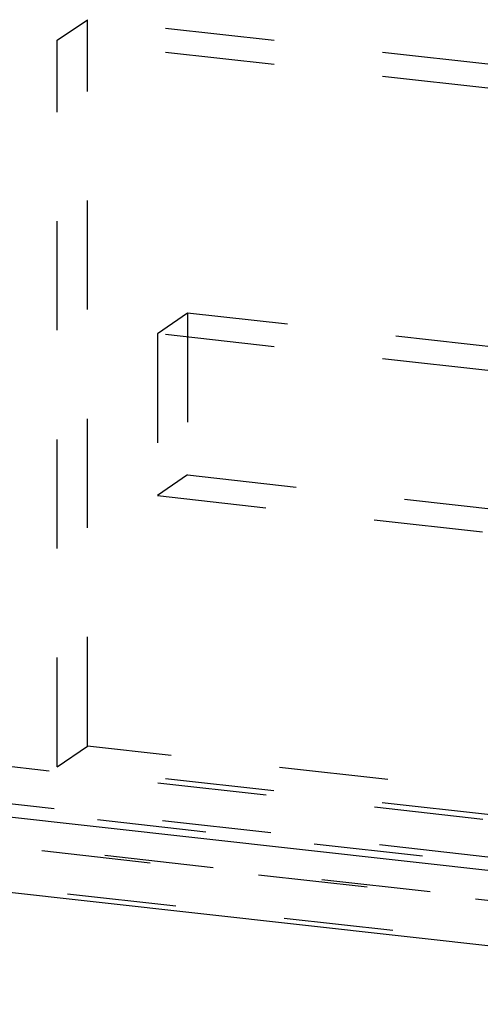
# Model space of a CAD drawing. Header units: inches. Extents: x 0 to 58.6, y -0.2 to 37.9.
# Tile 47 of 66: x 51.6 to 53, y 2.5 to 5.4. Entities that reach past the tile are written whole.
import ezdxf

# ---------------------------------------------------------------- set-up
doc = ezdxf.new("R2010")
doc.units = ezdxf.units.IN
doc.header["$LTSCALE"] = 3.224138
doc.header["$MEASUREMENT"] = 0
doc.linetypes.add('HIDDEN', pattern=[0.2, 0.1, -0.1])
doc.layers.get('0').update_dxf_attribs({"linetype": 'CONTINUOUS'})
doc.layers.add('DEFAULT_2', color=8, linetype='HIDDEN')

msp = doc.modelspace()

# ---------------------------------------------------------------- linework, layer by layer
at = {"color": 3, "linetype": 'CONTINUOUS'}
for p, q in [((54.2587, 2.7605), (48.6731, 3.3826)), ((54.5776, 2.5021), (48.7213, 3.1542))]:
    msp.add_line(p, q, dxfattribs=at)
at = {"layer": 'DEFAULT_2', "color": 8, "linetype": 'HIDDEN'}
for p, q in [((51.7542, 5.3504), (51.8436, 5.4114)), ((51.8436, 3.2651), (51.8436, 5.4114)), ((54.9584, 5.0645), (51.8436, 5.4114)), ((52.1393, 4.5445), (52.05, 4.4835)), ((52.1393, 4.5445), (52.1393, 4.0662)), ((56.2797, 4.0834), (52.1393, 4.5445)), ((52.1393, 4.0662), (52.05, 4.0052)), ((52.1393, 4.0662), (54.9584, 3.7522)), ((54.9348, 2.8344), (48.6408, 3.5353)), ((54.3084, 2.7944), (48.6645, 3.423)), ((48.6906, 3.2993), (54.5194, 2.6502)), ((54.5923, 2.6339), (48.6924, 3.291)), ((51.7542, 3.2041), (51.8436, 3.2651)), ((56.5766, 2.738), (51.8436, 3.2651))]:
    msp.add_line(p, q, dxfattribs=at)
at = {"layer": 'DEFAULT_2', "linetype": 'HIDDEN'}
for p, q in [((51.7542, 3.2041), (51.7542, 5.3504)), ((54.9584, 4.9936), (51.7542, 5.3504)), ((52.05, 4.4835), (52.05, 4.0052)), ((54.9584, 4.1596), (52.05, 4.4835)), ((52.05, 4.0052), (54.9584, 3.6813)), ((48.6684, 3.4047), (54.9348, 2.7068)), ((54.9575, 2.8474), (51.7542, 3.2041)), ((54.6681, 2.5061), (48.7182, 3.1687))]:
    msp.add_line(p, q, dxfattribs=at)

doc.saveas('drawing.dxf')
